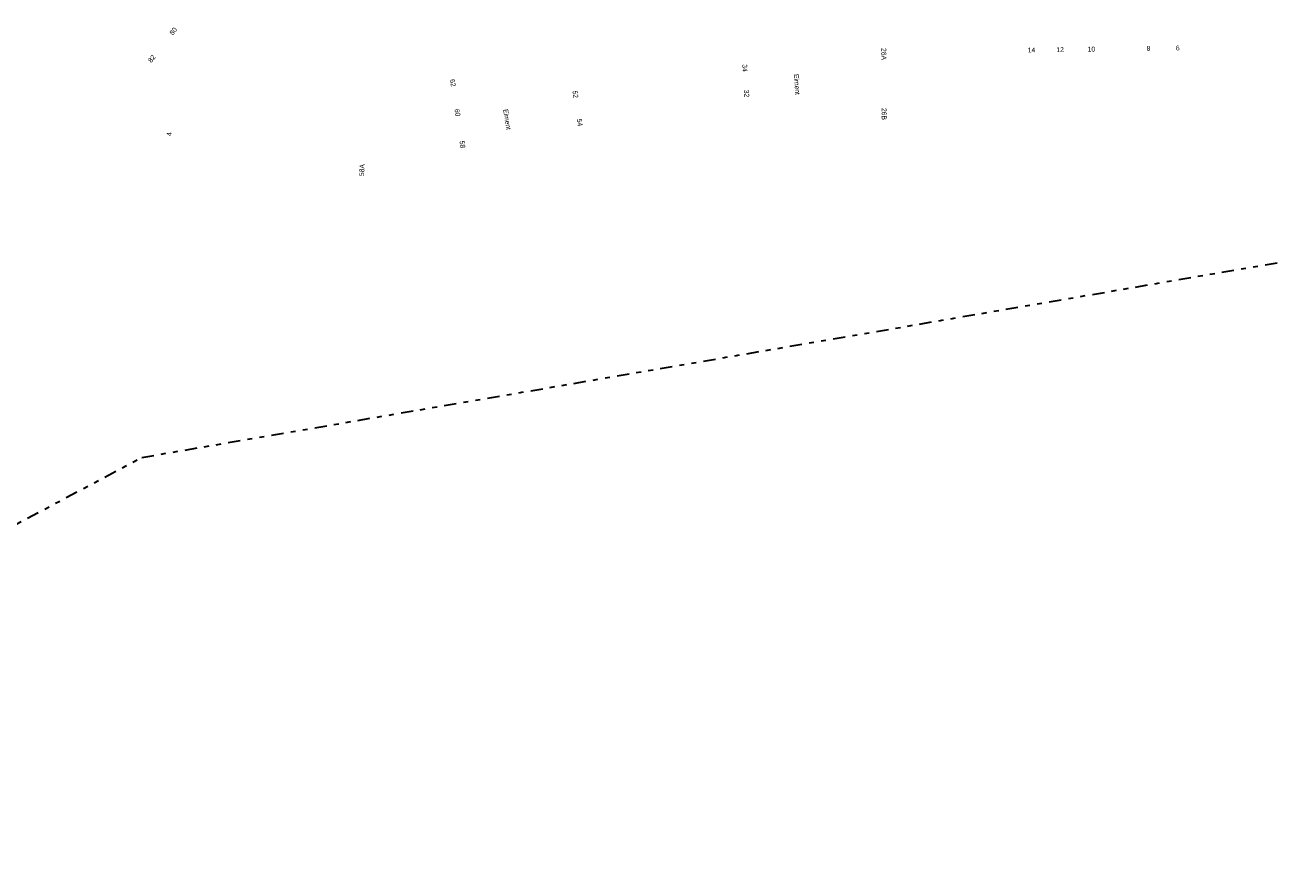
# Model space of a CAD drawing. Header units: metres. Extents: x 169249 to 194689, y 406250 to 412203.
# Tile 92 of 256: x 173149 to 173406, y 406250 to 406424. Entities that reach past the tile are written whole.
import ezdxf
from ezdxf.enums import TextEntityAlignment as Align

# ---------------------------------------------------------------- set-up
doc = ezdxf.new("R2010")
doc.units = ezdxf.units.M
doc.linetypes.add('BGT_NLCS_N264$0$AL-TEKENBLADGRENS', pattern=[11.5, 2.5, -1.5, 1, -1.5, 1, -1.5, 2.5])
doc.layers.add('BGT_NLCS_N264$0$Label_Nummeraanduidingreeks', color=252, linetype='CONTINUOUS')
doc.layers.add('BGT_NLCS_N264$0$Label_Openbareruimte', color=252, linetype='CONTINUOUS')
doc.layers.add('BGT_NLCS_N264$0$X-XX-AL-TEKENBLADGRENS-G', color=252, linetype='BGT_NLCS_N264$0$AL-TEKENBLADGRENS', lineweight=35)
doc.layers.add('X-XX-AL-REFERENTIE-G', color=7, linetype='CONTINUOUS', lineweight=18)
doc.styles.add('BGT_NLCS_N264$0$STANDARD', font='txt')

# ---------------------------------------------------------------- blocks, each defined once
blk = doc.blocks.new('BGT_NLCS_N264')
at = {"layer": 'BGT_NLCS_N264$0$X-XX-AL-TEKENBLADGRENS-G'}
blk.add_polyline3d([(172008.52, 406498.94, 0), (172285.68, 406442.73, 0), (172349.92, 406401.89, 0), (172415.92, 406407.57, 0), (172655.66, 406314.28, 0), (173008.18, 406312.24, 0), (173085.94, 406288.71, 0), (173173.02, 406334.93, 0), (173800.08, 406442.48, 0), (173862.22, 406409.53, 0), (173973.85, 406434.4, 0), (174008.96, 406476.81, 0), (174282.29, 406508.84, 0), (174371.63, 406500.36, 0), (174741.18, 406371.98, 0), (175233.18, 406250.22, 0), (175476.52, 406256.32, 0), (176494.22, 406305.5, 0)], dxfattribs=at)
at = {"layer": 'BGT_NLCS_N264$0$Label_Nummeraanduidingreeks', "color": 7, "lineweight": 18, "style": 'BGT_NLCS_N264$0$STANDARD'}
for s, rotation, p in [('80', 51.8, (173179.47, 406422.45)), ('82', 51.8, (173175.04, 406416.79)), ('26A', -89.9, (173325.36, 406417.76)), ('14', 0.8, (173355.67, 406418.59)), ('12', 0.8, (173361.55, 406418.67)), ('10', 0.8, (173367.97, 406418.76)), ('8', 0.8, (173379.69, 406418.92)), ('6', 0.8, (173385.69, 406419.01)), ('34', -86.1, (173296.83, 406414.89)), ('62', -81.1, (173236.88, 406411.84)), ('52', -81.2, (173262.04, 406409.48)), ('32', -86.1, (173297.19, 406409.66)), ('60', -81.1, (173237.83, 406405.74)), ('26B', -89.8, (173325.42, 406405.45)), ('54', -81.2, (173262.93, 406403.71)), ('4', 87.7, (173178.6, 406401.32)), ('58', -81.1, (173238.85, 406399.2)), ('58A', 86.5, (173218.19, 406393.94))]:
    blk.add_text(s, height=1, rotation=rotation, dxfattribs=at).set_placement(p, align=Align.MIDDLE)
at = {"layer": 'BGT_NLCS_N264$0$Label_Openbareruimte', "color": 252, "lineweight": 18, "style": 'BGT_NLCS_N264$0$STANDARD'}
for rotation, p in [(-85.9878, (173307.55, 406411.52)), (-81.3105, (173248.04, 406404.32))]:
    blk.add_text('Eiment', height=1, rotation=rotation, dxfattribs=at).set_placement(p, align=Align.MIDDLE)

msp = doc.modelspace()

# ---------------------------------------------------------------- block references
at = {"layer": 'X-XX-AL-REFERENTIE-G'}
msp.add_blockref('BGT_NLCS_N264', (0, 0), dxfattribs=at)

doc.saveas('drawing.dxf')
